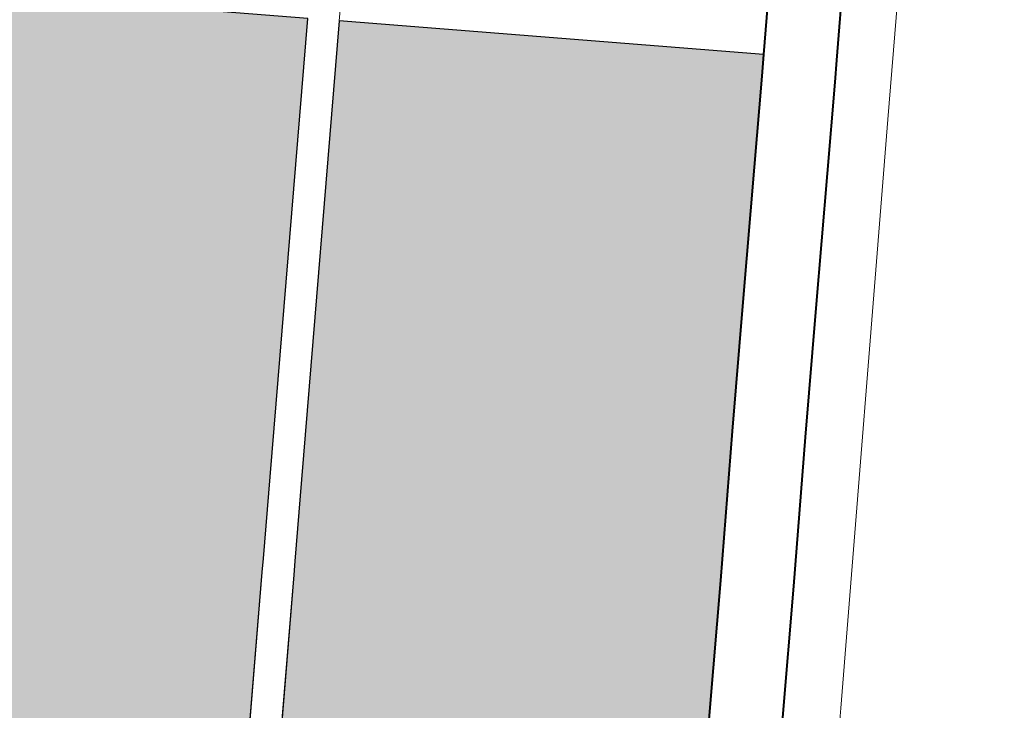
# Model space of a CAD drawing. Header units: metres. Extents: x 148691 to 149199, y 486355 to 486958.
# Tile 25 of 93: x 149126.05 to 149130.73, y 486477.73 to 486481.01. Entities that reach past the tile are written whole.
import ezdxf

# ---------------------------------------------------------------- set-up
doc = ezdxf.new("R2010")
doc.units = ezdxf.units.M
doc.header["$MEASUREMENT"] = 0
for name, color, linetype, lineweight in [('WVB-alg-onderhoek', 7, 'Continuous', 30), ('WVB-pen-brm-dik 018', 6, 'Continuous', 13), ('WVB-pen-dik 035', 1, 'Continuous', 40), ('WVB-raster-60%', 253, 'Continuous', 30)]:
    doc.layers.add(name, color=color, linetype=linetype, lineweight=lineweight)

# ---------------------------------------------------------------- blocks, each defined once
blk = doc.blocks.new('INZET')
at = {"layer": 'WVB-raster-60%', "extrusion": (0, 0, -1)}
for points in [[(0.0199471, -0.1371082), (0.0199058, -0.1370659), (0.019785, -0.1367115), (0.0196637, -0.1363214), (0.0196126, -0.1359896), (0.0195771, -0.1356257), (0.0195586, -0.1353758), (0.0195188, -0.1350874), (0.019442, -0.1348347), (0.0192641, -0.1345383), (0.0183893, -0.1332927), (0.0187465, -0.1330629), (0.019215, -0.1327525), (0.0204326, -0.1320159), (0.0207048, -0.1318451), (0.0210132, -0.1316457), (0.0213703, -0.1314174), (0.0225346, -0.1306783), (0.0231523, -0.1302739), (0.024101, -0.1296766), (0.0258595, -0.1285548), (0.026941, -0.1278644), (0.0279938, -0.12719), (0.0291969, -0.1264314), (0.0302361, -0.1257681), (0.0313214, -0.1250739), (0.0320522, -0.1246054), (0.0322275, -0.1244942), (0.034393, -0.1279139), (0.0307039, -0.1302656), (0.0300453, -0.1306854), (0.029936, -0.1307551), (0.0255355, -0.1335571), (0.0239225, -0.1345841), (0.0217138, -0.1359921), (0.0216575, -0.136028)], [(0.0279192, -0.1445784), (0.027148, -0.1439349), (0.0260776, -0.1430005), (0.024206, -0.1413273), (0.0225286, -0.1397179), (0.0216527, -0.1388569), (0.0201613, -0.1373278), (0.0218183, -0.1362813), (0.0218751, -0.1362451), (0.0240837, -0.1348371), (0.0256966, -0.1338101), (0.0300972, -0.1310081), (0.0302066, -0.1309384), (0.0308651, -0.1305186), (0.0345535, -0.1281673), (0.0395473, -0.136053), (0.0387178, -0.1366068), (0.0376219, -0.1373545), (0.0365227, -0.138126), (0.0354236, -0.1388957), (0.0341382, -0.1398224), (0.0326886, -0.1408945), (0.0322317, -0.14125), (0.0308871, -0.1422787), (0.0295275, -0.1433224), (0.0290045, -0.1437214), (0.0280824, -0.1444475)]]:
    blk.add_hatch(color=256, dxfattribs=at).paths.add_polyline_path(points)
at = {"layer": 'WVB-pen-brm-dik 018'}
for p, q in [((-0.0311279, -0.123739), (-0.0320816, -0.1231301)), ((-0.0320816, -0.1231301), (-0.0311279, -0.123739)), ((-0.0325591, -0.1234552), (-0.0318527, -0.123903)), ((-0.0263845, -0.1267465), (-0.0311279, -0.123739)), ((-0.0311279, -0.123739), (-0.0263845, -0.1267465)), ((-0.0318527, -0.123903), (-0.0316759, -0.1240151)), ((-0.0322275, -0.1244942), (-0.033026, -0.123988)), ((-0.0316759, -0.1240151), (-0.0309439, -0.1244844)), ((-0.034393, -0.1279139), (-0.0322275, -0.1244942)), ((-0.0309439, -0.1244844), (-0.0298592, -0.1251782)), ((-0.0298592, -0.1251782), (-0.0288219, -0.1258403)), ((-0.0288219, -0.1258403), (-0.0276184, -0.1265992)), ((-0.0276184, -0.1265992), (-0.0265639, -0.1272747)), ((-0.0248011, -0.1277567), (-0.0263845, -0.1267465)), ((-0.0263845, -0.1267465), (-0.0248011, -0.1277567)), ((-0.034393, -0.1279139), (-0.0345114, -0.1278384)), ((-0.0345114, -0.1278384), (-0.034393, -0.1279139)), ((-0.0307039, -0.1302656), (-0.034393, -0.1279139)), ((-0.0345535, -0.1281673), (-0.0308651, -0.1305186)), ((-0.0300453, -0.1306854), (-0.0307039, -0.1302656)), ((-0.0308651, -0.1305186), (-0.0302066, -0.1309384)), ((-0.029936, -0.1307551), (-0.0300453, -0.1306854)), ((-0.0255355, -0.1335571), (-0.029936, -0.1307551)), ((-0.0302066, -0.1309384), (-0.0300972, -0.1310081)), ((-0.0300972, -0.1310081), (-0.0256966, -0.1338101))]:
    blk.add_line(p, q, dxfattribs=at)
at = {"layer": 'WVB-pen-dik 035', "flags": 128}
for points in [[(-0.0426478, -0.118332), (-0.0420209, -0.1186754), (-0.0418033, -0.1187966), (-0.0416143, -0.1188922), (-0.0413794, -0.119008), (-0.0411242, -0.1191318), (-0.0409024, -0.1192356), (-0.0404486, -0.1194797), (-0.0402437, -0.1195959), (-0.0395756, -0.119977), (-0.0390698, -0.1202698), (-0.0381912, -0.1207873), (-0.0375125, -0.1211869), (-0.0365061, -0.121802), (-0.0352344, -0.1225899), (-0.0342254, -0.1232296), (-0.033026, -0.123988), (-0.0322275, -0.1244942)], [(-0.0318527, -0.123903), (-0.0325591, -0.1234552)], [(-0.0167466, -0.1335145), (-0.0183637, -0.1324768), (-0.0188403, -0.132161), (-0.0200654, -0.1314199), (-0.0203287, -0.1312547), (-0.0206346, -0.1310569), (-0.0209942, -0.130827), (-0.0221553, -0.13009), (-0.022774, -0.1296849), (-0.0237262, -0.1290854), (-0.0254829, -0.1279647), (-0.0265639, -0.1272747), (-0.0276184, -0.1265992), (-0.0288219, -0.1258403), (-0.0298592, -0.1251782), (-0.0309439, -0.1244844), (-0.0316759, -0.1240151), (-0.0318527, -0.123903)], [(-0.0322275, -0.1244942), (-0.0320522, -0.1246054), (-0.0313214, -0.1250739), (-0.0302361, -0.1257681), (-0.0291969, -0.1264314), (-0.0279938, -0.12719), (-0.026941, -0.1278644), (-0.0258595, -0.1285548), (-0.024101, -0.1296766), (-0.0231523, -0.1302739), (-0.0225346, -0.1306783), (-0.0213703, -0.1314174), (-0.0210132, -0.1316457), (-0.0207048, -0.1318451), (-0.0204326, -0.1320159), (-0.019215, -0.1327525), (-0.0187465, -0.1330629), (-0.0183893, -0.1332927)]]:
    blk.add_lwpolyline(points, dxfattribs=at)
at = {"layer": 'WVB-raster-60%', "flags": 128}
for points in [[(-0.026941, -0.1278644), (-0.0279938, -0.12719), (-0.0291969, -0.1264314), (-0.0302361, -0.1257681), (-0.0313214, -0.1250739), (-0.0320522, -0.1246054), (-0.0322275, -0.1244942), (-0.034393, -0.1279139), (-0.0307039, -0.1302656), (-0.0300453, -0.1306854), (-0.029936, -0.1307551), (-0.0255355, -0.1335571)], [(-0.0256966, -0.1338101), (-0.0300972, -0.1310081), (-0.0302066, -0.1309384), (-0.0308651, -0.1305186), (-0.0345535, -0.1281673), (-0.0395473, -0.136053), (-0.0387178, -0.1366068), (-0.0376219, -0.1373545), (-0.0365227, -0.138126), (-0.0354236, -0.1388957), (-0.0341382, -0.1398224), (-0.0326886, -0.1408945)]]:
    blk.add_lwpolyline(points, dxfattribs=at)

msp = doc.modelspace()

# ---------------------------------------------------------------- linework, layer by layer
at = {"layer": 'WVB-alg-onderhoek', "lineweight": 40, "ltscale": 500}
msp.add_3dface([(148700.4878, 486813.0287), (148938.2606, 486361.8479), (149192.1604, 486495.6534), (148954.3876, 486946.8342)], dxfattribs=at)

# ---------------------------------------------------------------- block references
at = {"layer": 'WVB-raster-60%', "xscale": 500, "yscale": 500, "zscale": 500, "rotation": 297.8247840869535}
msp.add_blockref('INZET', (149192.1604, 486495.6534), dxfattribs=at)

doc.saveas('drawing.dxf')
